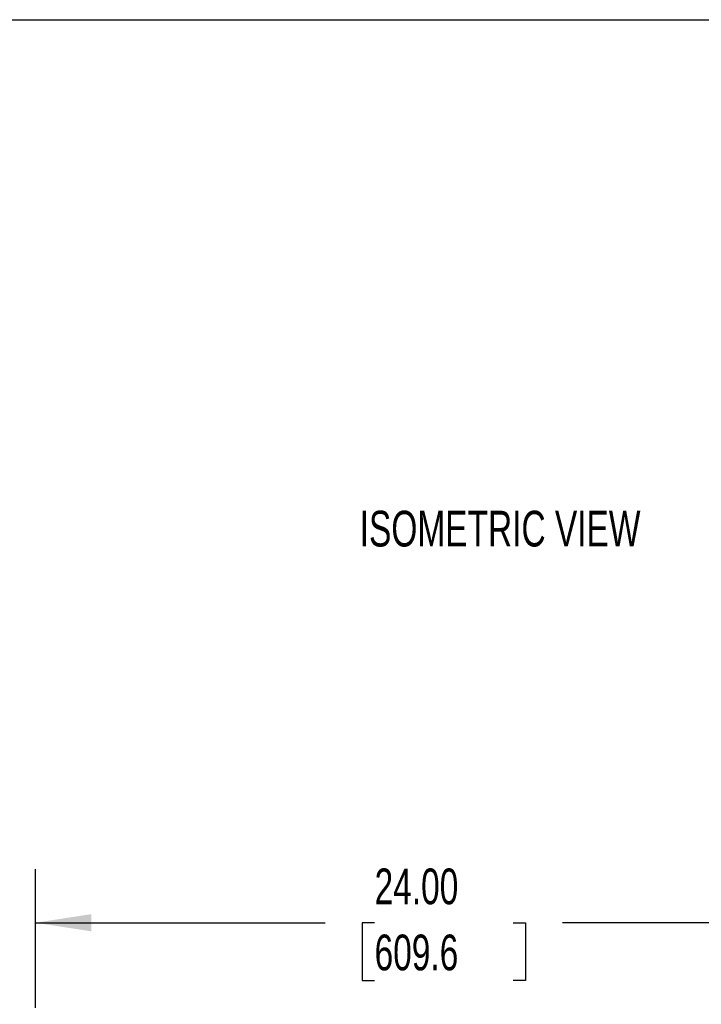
# Model space of a CAD drawing. Header units: inches. Extents: x 0.2 to 10.8, y 0.2 to 8.2.
# Tile 124 of 127: x 7.6 to 9.2, y 6 to 8.2. Entities that reach past the tile are written whole.
import ezdxf

# ---------------------------------------------------------------- set-up
doc = ezdxf.new("R2010")
doc.units = ezdxf.units.IN
doc.header["$MEASUREMENT"] = 0
doc.layers.add('DIMENSIONS', color=140, linetype='Continuous')
doc.layers.add('TEXT', color=140, linetype='Continuous')
doc.styles.add('SLDTEXTSTYLE0', font='TXT', dxfattribs={"width": 0.7})
doc.dimstyles.new('SLDDIMSTYLE2', dxfattribs={"dimtxt": 0.084961, "dimasz": 0.13, "dimexe": 0, "dimexo": 0.0625, "dimgap": 0.02124, "dimtad": 0, "dimtih": 1, "dimtoh": 1, "dimlfac": 12, "dimrnd": 1e-09, "dimzin": 4, "dimdsep": 46, "dimtxsty": 'SLDTEXTSTYLE0', "dimsah": 1, "dimcen": 0.09, "dimadec": 0, "dimazin": 1, "dimtfac": 1, "dimtofl": 0, "dimtmove": 0, "dimatfit": 3, "dimfxl": 0, "dimfrac": 2, "dimtolj": 1, "dimtzin": 12, "dimarcsym": 0})

# ---------------------------------------------------------------- blocks, each defined once
blk = doc.blocks.new('_D_19')
at = {"layer": 'DIMENSIONS'}
for p, q in [((7.6667, 5.9453), (7.6667, 6.2689)), ((9.6667, 5.9439), (9.6667, 6.2689)), ((7.6667, 6.1439), (8.3419, 6.1439)), ((8.4571, 6.1439), (8.4285, 6.1439)), ((8.4285, 6.1439), (8.4285, 6.0089)), ((8.7802, 6.1439), (8.8088, 6.1439)), ((8.8088, 6.1439), (8.8088, 6.0089)), ((9.6667, 6.1439), (8.8953, 6.1439)), ((8.4285, 6.0089), (8.4571, 6.0089)), ((8.8088, 6.0089), (8.7802, 6.0089))]:
    blk.add_line(p, q, dxfattribs=at)
for points in [[(7.6667, 6.1439), (7.7967, 6.1239), (7.7967, 6.1639)], [(9.6667, 6.1439), (9.5367, 6.1639), (9.5367, 6.1239)]]:
    blk.add_solid(points, dxfattribs=at)
at = {"layer": 'DIMENSIONS', "char_height": 0.08333, "attachment_point": 1, "style": 'SLDTEXTSTYLE0'}
for s, insert in [('24.00', (8.4571, 6.2704)), ('609.6', (8.4571, 6.1163))]:
    blk.add_mtext(s, dxfattribs=dict(at, insert=insert))

msp = doc.modelspace()

# ---------------------------------------------------------------- linework, layer by layer
at = {"layer": 'TEXT'}
msp.add_line((0.25, 8.25), (10.75, 8.25), dxfattribs=at)

# ---------------------------------------------------------------- texts
at = {"layer": 'TEXT', "insert": (8.7496769, 7.10472), "char_height": 0.083333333, "attachment_point": 2, "style": 'SLDTEXTSTYLE0'}
msp.add_mtext('ISOMETRIC VIEW', dxfattribs=at)

# ---------------------------------------------------------------- dimensions: what is measured, and where the dimension line sits
at = {"layer": 'DIMENSIONS'}
dim = msp.add_linear_dim(base=(9.666666, 6.1439442), p1=(7.666666, 5.8953002), p2=(9.666666, 5.8939013), dimstyle='SLDDIMSTYLE2', dxfattribs=at)
dim.commit()
dim.dimension.update_dxf_attribs({"geometry": '_D_19', "text_midpoint": (8.6186482, 6.1439442), "dimtype": 160})

doc.saveas('drawing.dxf')
